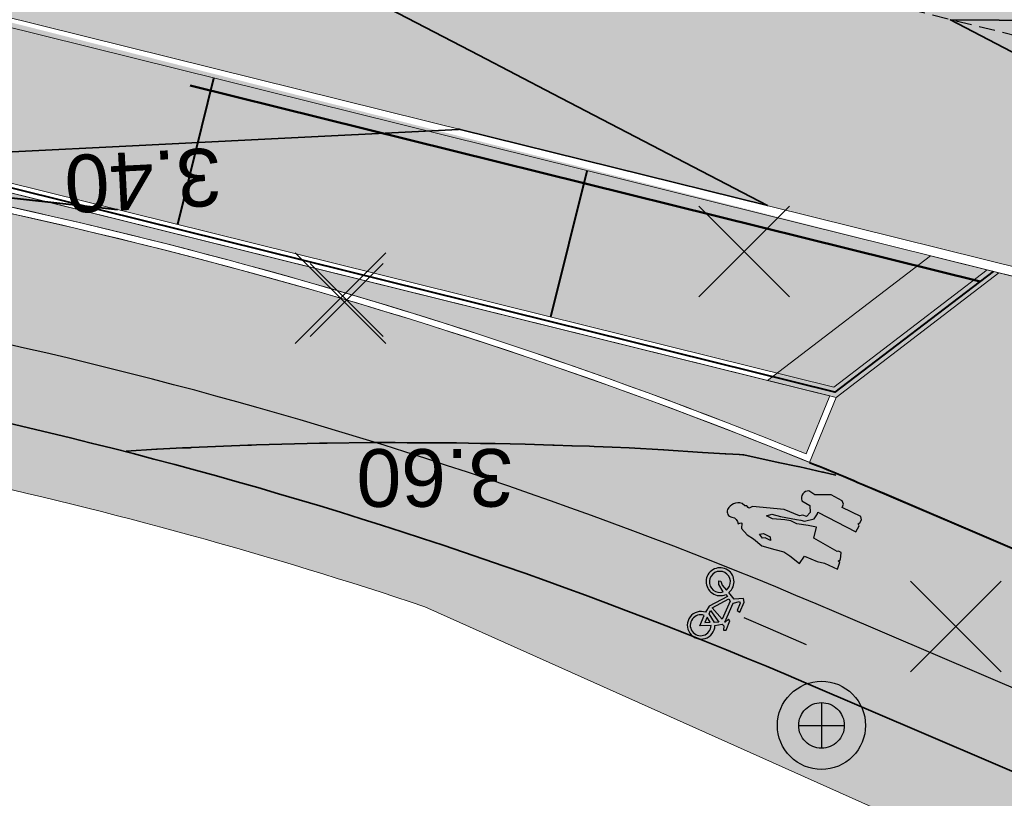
# Model space of a CAD drawing. Header units: metres. Extents: x 538891 to 1080079, y 6588829 to 13178720.
# Tile 75 of 256: x 539129 to 539145, y 6589489 to 6589501. Entities that reach past the tile are written whole.
import ezdxf

# ---------------------------------------------------------------- set-up
doc = ezdxf.new("R2010")
doc.units = ezdxf.units.M
doc.header["$LTSCALE"] = 0.4
doc.linetypes.add('#16_019061_PP_TL_liiklusskeem$0$DASHED2', pattern=[0.9375, 0.625, -0.3125])
doc.linetypes.add('#9_DASHED', pattern=[47.625, 31.75, -15.875])
doc.layers.add('KOLDE PST', color=7, linetype='Continuous')
doc.styles.add('Swis721 Lt BT', font='swissl.ttf')
doc.linetypes.add('#9_kivi_l0.8', pattern='A,0,[1,#9_kivi_l0.8.shx,S=1,R=0,X=0,Y=-0.3125],-132', length=132)

# ---------------------------------------------------------------- blocks, each defined once
blk = doc.blocks.new('#9_019061_PP_TL (2D)')
at = {"linetype": 'Continuous', "lineweight": 0, "true_color": 0xd6d6d6}
h = blk.add_hatch(color=254, dxfattribs=at)
h.paths.add_polyline_path([(538956.619, 6589596.418), (538956.399, 6589594.931), (538955.557, 6589591.017), (538954.133, 6589584.398), (538946.055, 6589550.904), (538946.132, 6589549.477), (538946.401, 6589548.074), (538946.857, 6589546.721), (538947.493, 6589545.441), (538948.296, 6589544.26), (538949.252, 6589543.199), (538950.343, 6589542.276), (538951.549, 6589541.511), (538969.575, 6589536.753), (538970.396, 6589536.527), (538971.211, 6589536.284), (538972.021, 6589536.023), (538972.826, 6589535.745), (538973.624, 6589535.451), (538974.416, 6589535.139), (538975.201, 6589534.81), (538975.979, 6589534.465), (538985.315, 6589530.203), (538985.898, 6589529.944), (538986.487, 6589529.698), (538987.081, 6589529.464), (538987.68, 6589529.243), (538988.283, 6589529.035), (538988.891, 6589528.839), (538989.502, 6589528.657), (538990.118, 6589528.487), (539013.921, 6589522.205), (539014.577, 6589522.037), (539015.238, 6589521.891), (539015.904, 6589521.768), (539016.573, 6589521.667), (539017.246, 6589521.589), (539017.92, 6589521.534), (539018.597, 6589521.501), (539019.273, 6589521.492), (539025.962, 6589521.511), (539026.834, 6589521.504), (539027.707, 6589521.478), (539028.578, 6589521.433), (539029.449, 6589521.369), (539030.318, 6589521.285), (539031.184, 6589521.183), (539032.049, 6589521.063), (539032.91, 6589520.923), (539044.818, 6589518.86), (539077.297, 6589513.225), (539077.296, 6589513.225), (539079.024, 6589512.918), (539080.749, 6589512.595), (539082.472, 6589512.256), (539084.191, 6589511.902), (539085.907, 6589511.533), (539087.62, 6589511.149), (539089.329, 6589510.749), (539091.034, 6589510.334), (539276.906, 6589464.221), (539339.994, 6589448.57), (539463.228, 6589417.997), (539592.906, 6589386.497), (539593.492, 6589386.288), (539594.022, 6589385.963), (539594.474, 6589385.536), (539594.828, 6589385.025), (539595.069, 6589384.452), (539595.187, 6589383.841), (539595.176, 6589383.219), (539595.038, 6589382.613), (539593.526, 6589378.182), (539596.74, 6589377.664), (539598.091, 6589381.525), (539598.409, 6589382.215), (539598.853, 6589382.833), (539599.405, 6589383.356), (539600.045, 6589383.765), (539600.751, 6589384.046), (539601.498, 6589384.189), (539602.258, 6589384.188), (539603.005, 6589384.044), (539622.839, 6589379.226), (539623.37, 6589379.093), (539623.9, 6589378.953), (539624.427, 6589378.805), (539624.953, 6589378.65), (539625.476, 6589378.489), (539625.997, 6589378.32), (539626.516, 6589378.144), (539627.032, 6589377.96), (539648.614, 6589370.134), (539669.021, 6589365.177), (539681.019, 6589364.914), (539681.156, 6589364.909), (539681.293, 6589364.901), (539681.429, 6589364.888), (539681.565, 6589364.872), (539681.701, 6589364.852), (539681.836, 6589364.829), (539681.97, 6589364.802), (539682.103, 6589364.771), (539700.86, 6589360.159), (539822.143, 6589329.985), (539839.249, 6589325.729), (539975.191, 6589291.908), (539998.095, 6589286.21), (540004.498, 6589284.617), (540014.909, 6589282.027), (540081.531, 6589265.452), (540091.239, 6589263.039), (540093.086, 6589262.702), (540094.957, 6589262.539), (540096.835, 6589262.552), (540098.704, 6589262.742), (540100.546, 6589263.105), (540102.346, 6589263.64), (540104.088, 6589264.342), (540105.757, 6589265.204), (540119.545, 6589273.167), (540135.021, 6589282.105), (540150.081, 6589290.803), (540150.8, 6589291.121), (540151.567, 6589291.295), (540152.353, 6589291.318), (540153.129, 6589291.189), (540153.866, 6589290.913), (540154.535, 6589290.499), (540155.112, 6589289.965), (540155.575, 6589289.329), (540156.315, 6589288.29), (540147.173, 6589305.886), (540145.5, 6589308.993), (540145.786, 6589308.19), (540145.939, 6589307.352), (540145.956, 6589306.5), (540145.835, 6589305.656), (540145.581, 6589304.843), (540145.199, 6589304.081), (540144.7, 6589303.39), (540144.097, 6589302.789), (540139.373, 6589298.966), (540138.753, 6589298.472), (540138.125, 6589297.988), (540137.49, 6589297.514), (540136.847, 6589297.051), (540136.197, 6589296.597), (540135.54, 6589296.154), (540134.875, 6589295.721), (540134.204, 6589295.299), (540108.475, 6589279.397), (540107.332, 6589278.725), (540106.161, 6589278.104), (540104.963, 6589277.536), (540103.741, 6589277.021), (540102.498, 6589276.561), (540101.236, 6589276.155), (540099.957, 6589275.807), (540098.663, 6589275.515), (540097.17, 6589275.246), (540095.667, 6589275.043), (540094.156, 6589274.907), (540092.641, 6589274.838), (540091.124, 6589274.835), (540089.608, 6589274.9), (540088.097, 6589275.031), (540086.593, 6589275.228), (540086.013, 6589275.334), (540071.045, 6589278.067), (540070.735, 6589278.133), (540045.334, 6589284.453), (540008.507, 6589293.615), (539981.797, 6589300.261), (539962.634, 6589305.028), (539854.991, 6589331.808), (539839.266, 6589335.721), (539795.802, 6589346.534), (539779.961, 6589350.475), (539747.852, 6589358.464), (539745.864, 6589358.958), (539683.743, 6589374.413), (539643.801, 6589384.116), (539626.573, 6589388.301), (539624.471, 6589388.811), (539620.584, 6589389.756), (539620.043, 6589389.891), (539619.504, 6589390.034), (539618.967, 6589390.184), (539618.432, 6589390.342), (539617.899, 6589390.508), (539617.369, 6589390.68), (539616.841, 6589390.861), (539616.316, 6589391.048), (539594.781, 6589398.905), (539574.375, 6589403.862), (539564.616, 6589406.232), (539550.32, 6589406.917), (539550.201, 6589406.924), (539550.082, 6589406.934), (539549.964, 6589406.946), (539549.846, 6589406.962), (539549.728, 6589406.98), (539549.611, 6589407.002), (539549.495, 6589407.026), (539549.379, 6589407.052), (539480.217, 6589423.853), (539479.286, 6589424.179), (539478.438, 6589424.681), (539477.705, 6589425.34), (539477.115, 6589426.131), (539476.692, 6589427.021), (539476.451, 6589427.978), (539476.404, 6589428.963), (539476.55, 6589429.938), (539476.921, 6589431.417), (539476.937, 6589431.486), (539476.954, 6589431.554), (539476.971, 6589431.622), (539476.989, 6589431.69), (539477.007, 6589431.758), (539477.025, 6589431.826), (539477.044, 6589431.894), (539477.062, 6589431.962), (539470.257, 6589433.641), (539470.218, 6589433.48), (539469.749, 6589431.55), (539469.425, 6589430.622), (539468.924, 6589429.776), (539468.268, 6589429.044), (539467.481, 6589428.454), (539466.594, 6589428.03), (539465.642, 6589427.787), (539464.66, 6589427.736), (539463.687, 6589427.878), (539425.886, 6589437.255), (539382.408, 6589445.676), (539380.499, 6589446.052), (539378.593, 6589446.44), (539376.689, 6589446.841), (539374.788, 6589447.254), (539372.89, 6589447.68), (539370.994, 6589448.117), (539369.102, 6589448.568), (539367.212, 6589449.03), (539341.679, 6589455.364), (539278.592, 6589471.015), (539243.813, 6589479.643), (539240.016, 6589480.586), (539092.72, 6589517.128), (539090.954, 6589517.558), (539089.184, 6589517.972), (539087.41, 6589518.37), (539085.633, 6589518.752), (539083.852, 6589519.119), (539082.069, 6589519.469), (539080.282, 6589519.804), (539078.492, 6589520.122), (539055.024, 6589524.192), (539045.026, 6589525.939), (539044.509, 6589526.046), (539043.994, 6589526.159), (539043.481, 6589526.279), (539042.969, 6589526.406), (539042.459, 6589526.54), (539041.95, 6589526.68), (539041.444, 6589526.827), (539040.939, 6589526.981), (539020.283, 6589533.423), (539020.124, 6589533.472), (539019.966, 6589533.52), (539019.806, 6589533.567), (539019.647, 6589533.614), (539019.487, 6589533.659), (539019.327, 6589533.704), (539019.167, 6589533.748), (539019.007, 6589533.79), (539001.446, 6589538.425), (539000.921, 6589538.556), (539000.392, 6589538.673), (538999.861, 6589538.775), (538999.327, 6589538.863), (538998.79, 6589538.937), (538998.252, 6589538.996), (538997.713, 6589539.04), (538997.172, 6589539.07), (538990.901, 6589539.331), (538989.82, 6589539.39), (538988.74, 6589539.479), (538987.664, 6589539.597), (538986.592, 6589539.744), (538985.523, 6589539.92), (538984.46, 6589540.125), (538983.403, 6589540.358), (538982.352, 6589540.621), (538976.477, 6589542.171), (538972.357, 6589543.376), (538966.367, 6589545.17), (538965.446, 6589545.541), (538964.553, 6589545.974), (538963.693, 6589546.469), (538962.869, 6589547.022), (538962.085, 6589547.631), (538961.346, 6589548.293), (538960.654, 6589549.004), (538960.014, 6589549.763), (538959.541, 6589550.426), (538959.111, 6589551.118), (538958.725, 6589551.837), (538958.386, 6589552.578), (538958.095, 6589553.339), (538957.853, 6589554.117), (538957.66, 6589554.909), (538957.518, 6589555.711), (538957.352, 6589556.833), (538957.228, 6589557.96), (538957.145, 6589559.091), (538957.105, 6589560.224), (538957.106, 6589561.358), (538957.15, 6589562.491), (538957.235, 6589563.621), (538957.363, 6589564.748), (538957.418, 6589565.229), (538957.476, 6589565.71), (538957.537, 6589566.19), (538957.6, 6589566.67), (538957.666, 6589567.15), (538957.735, 6589567.629), (538957.806, 6589568.108), (538957.881, 6589568.587), (538959.079, 6589575.298), (538962.064, 6589589.129), (538963.31, 6589594.998), (538960.215, 6589595.655)])
h.paths.add_polyline_path([(540045.416, 6589280.49), (540045.226, 6589280.442), (540045.049, 6589280.358), (540044.892, 6589280.241), (540044.76, 6589280.095), (540044.66, 6589279.927), (540044.594, 6589279.742), (540044.546, 6589279.548), (540044.517, 6589279.354), (540044.527, 6589279.159), (540044.575, 6589278.968), (540044.659, 6589278.791), (540044.776, 6589278.634), (540044.922, 6589278.503), (540045.09, 6589278.402), (540045.275, 6589278.336), (540051.097, 6589276.888), (540051.291, 6589276.859), (540051.487, 6589276.869), (540051.677, 6589276.917), (540051.854, 6589277.001), (540052.012, 6589277.118), (540052.143, 6589277.264), (540052.244, 6589277.432), (540052.309, 6589277.617), (540052.358, 6589277.811), (540052.386, 6589278.005), (540052.376, 6589278.201), (540052.328, 6589278.391), (540052.244, 6589278.568), (540052.127, 6589278.725), (540051.982, 6589278.857), (540051.813, 6589278.957), (540051.629, 6589279.023), (540045.806, 6589280.471), (540045.612, 6589280.5)])
h.paths.add_polyline_path([(540147.292, 6589298.631), (540147.101, 6589298.587), (540146.923, 6589298.506), (540141.727, 6589295.505), (540141.568, 6589295.391), (540141.434, 6589295.248), (540141.33, 6589295.081), (540141.261, 6589294.898), (540141.229, 6589294.704), (540141.236, 6589294.508), (540141.28, 6589294.317), (540141.361, 6589294.139), (540141.475, 6589293.98), (540141.618, 6589293.846), (540141.785, 6589293.742), (540141.968, 6589293.673), (540142.162, 6589293.641), (540142.358, 6589293.648), (540142.549, 6589293.692), (540142.727, 6589293.773), (540147.923, 6589296.774), (540148.082, 6589296.888), (540148.216, 6589297.031), (540148.32, 6589297.198), (540148.389, 6589297.381), (540148.421, 6589297.575), (540148.414, 6589297.77), (540148.37, 6589297.961), (540148.289, 6589298.14), (540148.174, 6589298.299), (540148.031, 6589298.433), (540147.865, 6589298.537), (540147.681, 6589298.606), (540147.488, 6589298.638)])
h.paths.add_polyline_path([(539856.185, 6589327.595), (539856.05, 6589327.565), (539855.923, 6589327.511), (539855.808, 6589327.435), (539855.709, 6589327.338), (539855.629, 6589327.225), (539855.571, 6589327.1), (539855.538, 6589326.966), (539855.529, 6589326.828), (539855.546, 6589326.691), (539855.588, 6589326.559), (539855.653, 6589326.437), (539855.74, 6589326.329), (539855.845, 6589326.239), (539855.965, 6589326.17), (539856.696, 6589325.841), (539857.433, 6589325.526), (539858.176, 6589325.226), (539858.925, 6589324.94), (539859.68, 6589324.668), (539860.439, 6589324.411), (539861.203, 6589324.168), (539861.972, 6589323.94), (539925.828, 6589308.054), (539926.022, 6589308.025), (539926.217, 6589308.035), (539926.407, 6589308.083), (539926.585, 6589308.167), (539926.742, 6589308.284), (539926.873, 6589308.43), (539926.974, 6589308.598), (539927.04, 6589308.783), (539927.088, 6589308.977), (539927.116, 6589309.171), (539927.106, 6589309.367), (539927.058, 6589309.557), (539926.974, 6589309.734), (539926.857, 6589309.891), (539926.712, 6589310.022), (539926.543, 6589310.123), (539926.359, 6589310.189), (539856.46, 6589327.579), (539856.323, 6589327.6)])
h.paths.add_polyline_path([(539798.462, 6589341.956), (539798.327, 6589341.926), (539798.2, 6589341.872), (539798.085, 6589341.795), (539797.986, 6589341.699), (539797.906, 6589341.586), (539797.849, 6589341.461), (539797.815, 6589341.327), (539797.806, 6589341.189), (539797.823, 6589341.051), (539797.865, 6589340.92), (539797.931, 6589340.798), (539798.017, 6589340.69), (539798.122, 6589340.6), (539798.242, 6589340.531), (539798.973, 6589340.202), (539799.71, 6589339.887), (539800.454, 6589339.587), (539801.203, 6589339.3), (539801.957, 6589339.029), (539802.716, 6589338.771), (539803.481, 6589338.529), (539804.249, 6589338.301), (539819.106, 6589334.605), (539819.32, 6589334.574), (539819.535, 6589334.585), (539819.744, 6589334.637), (539819.939, 6589334.73), (539820.112, 6589334.859), (539820.257, 6589335.019), (539820.367, 6589335.204), (539820.439, 6589335.407), (539820.471, 6589335.62), (539820.46, 6589335.836), (539820.407, 6589336.045), (539820.315, 6589336.239), (539820.186, 6589336.412), (539820.026, 6589336.557), (539819.841, 6589336.668), (539819.638, 6589336.74), (539798.737, 6589341.94), (539798.601, 6589341.961)])
h.paths.add_polyline_path([(539755.286, 6589352.671), (539755.096, 6589352.623), (539754.919, 6589352.539), (539754.762, 6589352.422), (539754.63, 6589352.277), (539754.53, 6589352.109), (539754.464, 6589351.924), (539754.416, 6589351.73), (539754.387, 6589351.536), (539754.397, 6589351.34), (539754.445, 6589351.15), (539754.529, 6589350.973), (539754.646, 6589350.816), (539754.792, 6589350.684), (539754.96, 6589350.584), (539755.145, 6589350.518), (539760.967, 6589349.069), (539761.161, 6589349.041), (539761.357, 6589349.051), (539761.547, 6589349.099), (539761.724, 6589349.183), (539761.881, 6589349.3), (539762.013, 6589349.445), (539762.113, 6589349.614), (539762.179, 6589349.798), (539762.227, 6589349.992), (539762.256, 6589350.186), (539762.246, 6589350.382), (539762.198, 6589350.572), (539762.114, 6589350.749), (539761.997, 6589350.907), (539761.851, 6589351.038), (539761.683, 6589351.138), (539761.498, 6589351.204), (539755.676, 6589352.653), (539755.482, 6589352.681)])
h.paths.add_polyline_path([(539642.542, 6589380.476), (539642.333, 6589380.422), (539642.139, 6589380.329), (539641.967, 6589380.199), (539641.823, 6589380.038), (539641.714, 6589379.853), (539641.642, 6589379.649), (539641.612, 6589379.436), (539641.624, 6589379.22), (539641.678, 6589379.011), (539641.772, 6589378.817), (539641.902, 6589378.645), (539642.062, 6589378.501), (539642.248, 6589378.392), (539642.452, 6589378.321), (539681.41, 6589368.857), (539681.548, 6589368.837), (539681.688, 6589368.843), (539681.825, 6589368.874), (539681.953, 6589368.931), (539682.068, 6589369.01), (539682.166, 6589369.11), (539682.245, 6589369.226), (539682.3, 6589369.354), (539682.331, 6589369.491), (539682.336, 6589369.631), (539682.314, 6589369.769), (539682.268, 6589369.901), (539682.197, 6589370.022), (539682.106, 6589370.128), (539681.996, 6589370.215), (539681.872, 6589370.28), (539680.245, 6589370.933), (539679.455, 6589371.235), (539678.659, 6589371.524), (539677.858, 6589371.799), (539677.053, 6589372.061), (539676.244, 6589372.31), (539675.43, 6589372.544), (539674.613, 6589372.765), (539673.792, 6589372.971), (539642.971, 6589380.458), (539642.757, 6589380.488)])
h.paths.add_polyline_path([(539565.669, 6589399.152), (539565.501, 6589399.089), (539565.354, 6589398.987), (539565.236, 6589398.853), (539565.155, 6589398.694), (539565.114, 6589398.52), (539565.116, 6589398.341), (539565.128, 6589398.247), (539565.153, 6589398.156), (539565.189, 6589398.068), (539565.237, 6589397.986), (539565.296, 6589397.912), (539565.364, 6589397.846), (539565.44, 6589397.79), (539565.524, 6589397.744), (539566.236, 6589397.414), (539566.957, 6589397.101), (539567.684, 6589396.804), (539568.418, 6589396.524), (539569.158, 6589396.261), (539569.905, 6589396.016), (539570.656, 6589395.788), (539571.413, 6589395.577), (539624.038, 6589382.793), (539624.232, 6589382.766), (539624.428, 6589382.777), (539624.618, 6589382.826), (539624.794, 6589382.911), (539624.951, 6589383.029), (539625.081, 6589383.175), (539625.181, 6589383.344), (539625.246, 6589383.529), (539625.293, 6589383.724), (539625.32, 6589383.918), (539625.309, 6589384.113), (539625.26, 6589384.303), (539625.175, 6589384.48), (539625.057, 6589384.636), (539624.911, 6589384.767), (539624.742, 6589384.867), (539624.557, 6589384.931), (539566.023, 6589399.15), (539565.846, 6589399.173)])
h.paths.add_polyline_path([(539480.808, 6589419.797), (539480.673, 6589419.766), (539480.545, 6589419.711), (539480.43, 6589419.633), (539480.332, 6589419.535), (539480.253, 6589419.42), (539480.197, 6589419.293), (539480.165, 6589419.158), (539480.158, 6589419.019), (539480.177, 6589418.881), (539480.222, 6589418.75), (539480.29, 6589418.628), (539480.379, 6589418.522), (539480.486, 6589418.433), (539480.608, 6589418.366), (539481.431, 6589418.017), (539482.26, 6589417.682), (539483.095, 6589417.363), (539483.935, 6589417.059), (539484.781, 6589416.77), (539485.633, 6589416.497), (539486.489, 6589416.239), (539487.349, 6589415.997), (539515.455, 6589409.17), (539515.669, 6589409.14), (539515.884, 6589409.152), (539516.093, 6589409.206), (539516.287, 6589409.299), (539516.46, 6589409.429), (539516.603, 6589409.59), (539516.713, 6589409.775), (539516.784, 6589409.979), (539516.814, 6589410.192), (539516.802, 6589410.408), (539516.748, 6589410.617), (539516.654, 6589410.811), (539516.525, 6589410.983), (539516.364, 6589411.127), (539516.178, 6589411.236), (539515.975, 6589411.307), (539481.084, 6589419.783), (539480.947, 6589419.803)])
h.paths.add_polyline_path([(539411.518, 6589436.162), (539411.379, 6589436.121), (539411.251, 6589436.053), (539411.138, 6589435.963), (539411.045, 6589435.852), (539410.975, 6589435.726), (539410.93, 6589435.588), (539410.913, 6589435.444), (539410.924, 6589435.3), (539410.961, 6589435.161), (539411.026, 6589435.031), (539411.113, 6589434.916), (539411.221, 6589434.82), (539411.346, 6589434.747), (539411.482, 6589434.698), (539424.542, 6589431.459), (539429.395, 6589430.255), (539429.589, 6589430.226), (539429.785, 6589430.236), (539429.975, 6589430.284), (539430.152, 6589430.369), (539430.309, 6589430.486), (539430.44, 6589430.631), (539430.541, 6589430.8), (539430.606, 6589430.984), (539430.654, 6589431.178), (539430.682, 6589431.373), (539430.672, 6589431.568), (539430.624, 6589431.759), (539430.54, 6589431.936), (539430.423, 6589432.093), (539430.278, 6589432.225), (539430.11, 6589432.326), (539429.925, 6589432.392), (539425.084, 6589433.591), (539411.805, 6589436.163), (539411.661, 6589436.176)])
at = {"linetype": 'Continuous', "lineweight": 0, "true_color": 0xffdf7f}
h = blk.add_hatch(color=41, dxfattribs=at)
edge = h.paths.add_edge_path()
edge.add_arc((539039.415, 6589463.244), 48.3, 66.5731, 76.1419, ccw=False)
edge.add_line((539058.618, 6589507.563), (539066.035, 6589504.349))
edge.add_arc((539086.589, 6589551.788), 51.7, 246.5731, 263.6668)
edge.add_line((539080.886, 6589500.403), (539120.723, 6589495.982))
edge.add_arc((539112.637, 6589423.129), 73.3, 66.82796, 83.66684, ccw=False)
edge.add_line((539141.481, 6589490.516), (539168.781, 6589478.831))
edge.add_arc((539204.865, 6589563.133), 91.7, 246.82796, 267.8302)
edge.add_line((539201.393, 6589471.499), (539210.416, 6589471.157))
edge.add_arc((539208.587, 6589422.891), 48.3, 71.3095, 87.8302, ccw=False)
edge.add_line((539224.065, 6589468.644), (539232.022, 6589465.953))
edge.add_arc((539222.408, 6589437.535), 30, 32.6235, 71.3095, ccw=False)
edge.add_line((539247.675, 6589453.708), (539249.016, 6589451.613))
edge.add_line((539249.016, 6589451.613), (539252.513, 6589453.823))
edge.add_line((539252.513, 6589453.823), (539252.222, 6589454.283))
edge.add_arc((539255.603, 6589456.42), 4, 78.3407, 212.2931, ccw=False)
edge.add_line((539256.412, 6589460.337), (539306.731, 6589449.954))
edge.add_arc((539266.313, 6589254.081), 200, 69.3819, 78.34077, ccw=False)
edge.add_arc((539390.16, 6589583.254), 151.7, 249.3819, 260.12627)
edge.add_line((539364.147, 6589433.801), (539400.306, 6589427.507))
edge.add_arc((539374.876, 6589281.404), 148.3, 76.5459, 80.12627, ccw=False)
edge.add_line((539409.38, 6589425.634), (539415.676, 6589424.127))
edge.add_line((539415.676, 6589424.127), (539461.916, 6589412.656))
edge.add_line((539461.916, 6589412.656), (539501.021, 6589403.157))
edge.add_arc((539453.811, 6589208.809), 200, 68.6685, 76.34654, ccw=False)
edge.add_line((539526.564, 6589395.107), (539542.97, 6589388.7))
edge.add_arc((539635.075, 6589624.554), 253.2, 248.6685, 261.88806)
edge.add_arc((539543.285, 6588980.562), 397.3, 71.92423, 81.88806, ccw=False)
edge.add_arc((539703.185, 6589464.418), 112.304, 250.965, 252.46069)
edge.add_arc((539871.374, 6589937.522), 614.357, 250.800774, 252.296459)
edge.add_line((539684.553, 6589352.259), (539685.573, 6589355.293))
edge.add_arc((539758.706, 6589594.357), 250, 250.66068, 252.99044, ccw=False)
edge.add_arc((539543.285, 6588980.562), 400.5, 70.66068, 78.54998)
edge.add_arc((539623.186, 6589375.052), 2, 166.3465, 258.55, ccw=False)
edge.add_line((539621.243, 6589375.524), (539622.146, 6589379.24))
edge.add_line((539622.146, 6589379.24), (539618.259, 6589380.184))
edge.add_line((539618.259, 6589380.184), (539617.265, 6589376.092))
edge.add_arc((539615.321, 6589376.564), 2, 259.6901, 346.3466, ccw=False)
edge.add_arc((539543.285, 6588980.562), 400.5, 79.69013, 81.88806)
edge.add_arc((539635.075, 6589624.554), 250, 248.6685, 261.88806, ccw=False)
edge.add_line((539544.135, 6589391.681), (539527.728, 6589398.088))
edge.add_arc((539453.811, 6589208.809), 203.2, 68.6685, 76.34654)
edge.add_line((539501.777, 6589406.266), (539462.679, 6589415.764))
edge.add_line((539462.679, 6589415.764), (539428.909, 6589424.142))
edge.add_arc((539429.39, 6589426.083), 2, 166.067, 256.067, ccw=False)
edge.add_line((539427.449, 6589426.565), (539427.485, 6589426.71))
edge.add_line((539427.485, 6589426.71), (539423.603, 6589427.673))
edge.add_line((539423.603, 6589427.673), (539423.577, 6589427.567))
edge.add_arc((539421.635, 6589428.049), 2, 256.5459, 346.067, ccw=False)
edge.add_line((539421.17, 6589426.104), (539410.125, 6589428.746))
edge.add_arc((539374.876, 6589281.404), 151.5, 76.5459, 80.12627)
edge.add_line((539400.854, 6589430.66), (539364.696, 6589436.953))
edge.add_arc((539390.16, 6589583.254), 148.5, 248.69692, 260.12627, ccw=False)
edge.add_line((539336.21, 6589444.9), (539332.565, 6589446.322))
edge.add_arc((539259.573, 6589259.245), 200.812, 68.68564, 74.77494)
edge.add_arc((539312.832, 6589454.939), 2, 166.067, 254.8231, ccw=False)
edge.add_line((539310.891, 6589455.421), (539310.941, 6589455.623))
edge.add_line((539310.941, 6589455.623), (539305.987, 6589456.852))
edge.add_line((539305.987, 6589456.852), (539305.943, 6589456.673))
edge.add_arc((539304.002, 6589457.154), 2, 258.3408, 346.067, ccw=False)
edge.add_line((539303.597, 6589455.196), (539232.714, 6589469.822))
edge.add_arc((539252.923, 6589567.759), 100, 252.98361, 258.34077, ccw=False)
edge.add_arc((539208.587, 6589422.892), 51.5, 72.9836, 78.6599)
edge.add_arc((539219.107, 6589475.347), 2, 165.7555, 258.6599, ccw=False)
edge.add_line((539217.168, 6589475.839), (539217.896, 6589478.706))
edge.add_line((539217.896, 6589478.706), (539213.043, 6589479.91))
edge.add_line((539213.043, 6589479.91), (539212.02, 6589475.881))
edge.add_arc((539210.082, 6589476.373), 2, 267.8302, 345.7555, ccw=False)
edge.add_line((539210.006, 6589474.375), (539201.514, 6589474.696))
edge.add_arc((539204.865, 6589563.133), 88.5, 246.82796, 267.8302, ccw=False)
edge.add_line((539170.04, 6589481.772), (539142.74, 6589493.458))
edge.add_arc((539112.637, 6589423.129), 76.5, 66.82796, 83.66684)
edge.add_line((539121.076, 6589499.162), (539081.239, 6589503.584))
edge.add_arc((539086.589, 6589551.788), 48.5, 246.5731, 263.6668, ccw=False)
edge.add_line((539067.307, 6589507.286), (539059.891, 6589510.499))
edge.add_arc((539039.415, 6589463.245), 51.5, 66.5731, 76.1419)
edge.add_line((539051.751, 6589513.245), (539050.984, 6589510.138))
at = {"linetype": 'Continuous', "lineweight": 0, "true_color": 0xadadad}
h = blk.add_hatch(color=253, dxfattribs=at)
edge = h.paths.add_edge_path()
edge.add_line((539141.48, 6589494.092), (539141.849, 6589494.997))
edge.add_line((539141.849, 6589494.997), (539114.716, 6589501.728))
edge.add_line((539114.716, 6589501.728), (539114.523, 6589499.99))
edge.add_line((539114.523, 6589499.99), (539121.087, 6589499.262))
edge.add_arc((539112.637, 6589423.129), 76.6, 67.88099, 83.66684, ccw=False)
at = {"color": 5, "linetype": '#9_DASHED', "lineweight": 50, "true_color": 0x0000ff}
blk.add_line((539144.194, 6589496.785), (539107.669, 6589505.846), dxfattribs=at)
at = {"color": 5, "linetype": 'Continuous', "lineweight": 40, "true_color": 0x0000ff}
blk.add_line((539126.116, 6589498.411), (539130.733, 6589497.906), dxfattribs=at)
at = {"color": 1, "linetype": 'Continuous', "lineweight": 9, "true_color": 0xff0000, "flags": 128}
for points in [[(539592.906, 6589386.497), (539463.228, 6589417.997), (539427.521, 6589426.856), (539423.639, 6589427.819), (539373.257, 6589440.318), (539339.994, 6589448.57), (539310.876, 6589455.794), (539306.023, 6589456.998), (539276.906, 6589464.221), (539217.933, 6589478.852), (539213.08, 6589480.056), (539091.034, 6589510.334, 0.017867), (539077.296, 6589513.225), (539049.744, 6589518.003), (539044.818, 6589518.858), (539032.91, 6589520.923, 0.043668), (539025.962, 6589521.511), (539019.273, 6589521.492, -0.065316), (539014.113, 6589522.154), (538990.118, 6589528.487, -0.042579), (538985.315, 6589530.203), (538975.979, 6589534.465, 0.042579), (538969.575, 6589536.753), (538947.226, 6589542.652)], [(539592.871, 6589386.351), (539463.192, 6589417.852), (539427.485, 6589426.71), (539423.603, 6589427.673), (539373.221, 6589440.172), (539339.958, 6589448.425), (539310.84, 6589455.648), (539305.987, 6589456.852), (539276.87, 6589464.076), (539217.897, 6589478.706), (539213.044, 6589479.91), (539090.998, 6589510.188, 0.017867), (539077.27, 6589513.077), (539049.719, 6589517.856), (539044.792, 6589518.71), (539032.885, 6589520.775, 0.043668), (539025.962, 6589521.361), (539019.274, 6589521.342, -0.065316), (539014.074, 6589522.009), (538990.079, 6589528.342, -0.042579), (538985.252, 6589530.067), (538975.917, 6589534.329, 0.042579), (538969.537, 6589536.608), (538947.188, 6589542.507)]]:
    blk.add_lwpolyline(points, format="xyb", dxfattribs=at)
at = {"color": 41, "linetype": 'Continuous', "lineweight": 9, "true_color": 0xffdf7f, "flags": 128}
blk.add_lwpolyline([(539170.04, 6589481.772), (539142.74, 6589493.458, 0.073606), (539121.076, 6589499.162), (539081.239, 6589503.584, -0.074724), (539067.307, 6589507.286), (539059.891, 6589510.499, 0.041776), (539051.751, 6589513.245), (539050.984, 6589510.138, -0.041776), (539058.618, 6589507.563), (539066.035, 6589504.349, 0.074724), (539080.886, 6589500.403), (539120.723, 6589495.982, -0.073606), (539141.481, 6589490.516), (539168.781, 6589478.831, 0.091897)], format="xyb", dxfattribs=at)
at = {"color": 5, "linetype": 'Continuous', "lineweight": 35, "true_color": 0x0000ff, "flags": 128}
blk.add_lwpolyline([(539247.675, 6589453.708, 0.170422), (539232.022, 6589465.953), (539224.065, 6589468.644, 0.012859), (539221.692, 6589469.38), (539221.014, 6589466.973), (539216.628, 6589467.98), (539217.067, 6589470.441, 0.034668), (539210.416, 6589471.157), (539201.393, 6589471.499, -0.091897), (539168.781, 6589478.831), (539155.201, 6589484.643), (539154.218, 6589482.345), (539150.081, 6589484.116), (539151.064, 6589486.414), (539141.481, 6589490.516, 0.073606), (539120.723, 6589495.982), (539097.106, 6589498.603), (539096.83, 6589496.118), (539092.357, 6589496.615), (539092.633, 6589499.1), (539080.886, 6589500.403, -0.074724), (539066.035, 6589504.349), (539058.618, 6589507.563, 0.041776), (539050.984, 6589510.138)], format="xyb", dxfattribs=at)
at = {"color": 6, "linetype": 'Continuous', "lineweight": 9, "true_color": 0xff00ff, "flags": 128}
for points in [[(539144.49, 6589496.917), (539141.947, 6589494.973), (539108.808, 6589503.194), (539107.468, 6589506.102)], [(539144.304, 6589496.964), (539141.913, 6589495.136), (539108.914, 6589503.322), (539107.655, 6589506.056)]]:
    blk.add_lwpolyline(points, dxfattribs=at)
at = {"color": 6, "linetype": '#9_kivi_l0.8', "lineweight": 40, "true_color": 0xff00ff, "flags": 128}
blk.add_lwpolyline([(539144.397, 6589496.941), (539141.93, 6589495.054), (539108.861, 6589503.258), (539107.562, 6589506.079)], dxfattribs=at)
at = {"color": 5, "linetype": 'Continuous', "lineweight": 35, "true_color": 0x0000ff, "flags": 128}
for points in [[(539142.48, 6589504.762), (539139.526, 6589504.781), (539137.482, 6589504.793), (539134.961, 6589504.809), (539132.338, 6589504.825), (539127.656, 6589504.855), (539130.743, 6589503.247), (539131.809, 6589502.692), (539133.996, 6589501.553), (539136.371, 6589500.316), (539137.527, 6589499.714), (539140.879, 6589497.968), (539136.083, 6589499.157), (539136.056, 6589499.164), (539136.054, 6589499.154), (539136.054, 6589499.154), (539132.824, 6589498.993), (539130.867, 6589498.895), (539127.519, 6589498.727)], [(539146.453, 6589499.449), (539143.732, 6589500.866), (539146.017, 6589500.852)], [(539141.943, 6589493.762), (539141.748, 6589493.808), (539141.738, 6589493.81), (539141.738, 6589493.81), (539141.38, 6589493.89), (539141.354, 6589493.895), (539141.353, 6589493.895), (539141.353, 6589493.895), (539141.046, 6589493.959), (539141.046, 6589493.959), (539140.508, 6589494.078), (539140.495, 6589494.079), (539140.495, 6589494.079), (539140.44, 6589494.082), (539140.44, 6589494.082), (539140.339, 6589494.09), (539140.227, 6589494.096), (539140.227, 6589494.096), (539140.219, 6589494.096), (539140.219, 6589494.096), (539139.862, 6589494.115), (539139.861, 6589494.116), (539139.255, 6589494.159), (539139.255, 6589494.159), (539138.72, 6589494.19), (539138.454, 6589494.2), (539138.453, 6589494.2), (539138.174, 6589494.211), (539138.1, 6589494.213), (539137.825, 6589494.22), (539137.825, 6589494.22), (539137.551, 6589494.227), (539137.551, 6589494.227), (539137.529, 6589494.228), (539137.528, 6589494.228), (539137.097, 6589494.247), (539136.629, 6589494.253), (539136.628, 6589494.253), (539136.401, 6589494.255), (539136.399, 6589494.255), (539136.024, 6589494.267), (539135.653, 6589494.266), (539135.436, 6589494.266), (539135.435, 6589494.266), (539135.254, 6589494.266), (539135.253, 6589494.266), (539135.065, 6589494.269), (539135.064, 6589494.269), (539134.954, 6589494.271), (539134.952, 6589494.271), (539134.69, 6589494.272), (539134.007, 6589494.261), (539134.006, 6589494.261), (539133.889, 6589494.259), (539133.888, 6589494.259), (539133.692, 6589494.257), (539132.905, 6589494.233), (539132.903, 6589494.233), (539132.828, 6589494.231), (539132.766, 6589494.228), (539131.883, 6589494.191), (539131.883, 6589494.191), (539131.868, 6589494.19), (539131.868, 6589494.19), (539131.841, 6589494.189), (539131.839, 6589494.189), (539131.773, 6589494.188), (539131.772, 6589494.188), (539131.747, 6589494.187), (539131.351, 6589494.166), (539131.351, 6589494.166), (539131.343, 6589494.165), (539130.872, 6589494.138)]]:
    blk.add_lwpolyline(points, dxfattribs=at)
at = {"color": 251, "linetype": 'Continuous', "lineweight": 9, "true_color": 0x5b5b5b, "flags": 128}
blk.add_lwpolyline([(539141.48, 6589494.092), (539141.849, 6589494.997), (539114.716, 6589501.728), (539114.523, 6589499.99), (539121.087, 6589499.262, -0.068988), (539141.48, 6589494.092)], format="xyb", close=True, dxfattribs=at)
at = {"color": 144, "linetype": 'Continuous', "lineweight": 9, "true_color": 0x007299, "flags": 128}
for points in [[(539141.849, 6589494.997), (539141.48, 6589494.092, 0.068988), (539121.087, 6589499.262), (539114.423, 6589500.001)], [(539140.48, 6589494.49, 0.065459), (539121.087, 6589499.262), (539114.523, 6589499.99)], [(539141.947, 6589494.973), (539141.535, 6589493.961, 0.069316), (539121.076, 6589499.162), (539114.412, 6589499.902)]]:
    blk.add_lwpolyline(points, format="xyb", dxfattribs=at)
at = {"color": 5, "linetype": 'Continuous', "lineweight": 40, "true_color": 0x0000ff, "flags": 128}
blk.add_lwpolyline([(539141.535, 6589493.961, -0.004268), (539142.74, 6589493.458), (539142.74, 6589493.458), (539170.04, 6589481.772, 0.091897), (539201.514, 6589474.696), (539210.006, 6589474.375, 0.353752), (539212.02, 6589475.881), (539213.043, 6589479.91)], format="xyb", dxfattribs=at)
at = {"color": 253, "linetype": 'Continuous', "lineweight": 9, "true_color": 0xadadad}
for points in [[(539107.655, 6589506.056), (539108.914, 6589503.322), (539143.236, 6589497.229), (539140.845, 6589495.4)], [(539116.212, 6589504.087), (539117.551, 6589501.179), (539144.304, 6589496.964), (539141.913, 6589495.136)]]:
    blk.add_solid(points, dxfattribs=at)
at = {"color": 5, "true_color": 0x0000ff, "char_height": 0.9, "attachment_point": 8, "line_spacing_factor": 1.004016, "style": 'Swis721 Lt BT'}
for s, insert, rotation in [('3.40', (539131.108, 6589498.822), 182.8644), ('3.60', (539135.687, 6589494.181), 180.073)]:
    blk.add_mtext(s, dxfattribs=dict(at, insert=insert, rotation=rotation))
blk = doc.blocks.new('KOLDE PST TL')
at = {"color": 7}
blk.add_blockref('#9_019061_PP_TL (2D)', (0, 0), dxfattribs=at)
blk = doc.blocks.new('#13_Kolde pst HP -xref$0$likvideeritav')
at = {"color": 1, "linetype": 'Continuous', "lineweight": 25, "true_color": 0xff0000}
for p, q in [((0.707, -0.707), (-0.707, 0.707)), ((0.707, 0.707), (-0.707, -0.707))]:
    blk.add_line(p, q, dxfattribs=at)
blk = doc.blocks.new('#13_KOLDE TAIM (2D)')
at = {"linetype": 'Continuous', "lineweight": 0, "true_color": 0xc4f877}
h = blk.add_hatch(color=71, dxfattribs=at)
edge = h.paths.add_edge_path()
edge.add_line((539150.081, 6589484.116), (539151.064, 6589486.414))
edge.add_line((539151.064, 6589486.414), (539141.481, 6589490.516))
edge.add_arc((539112.637, 6589423.129), 73.3, 66.82796, 83.66684)
edge.add_line((539120.723, 6589495.982), (539097.106, 6589498.603))
edge.add_line((539097.106, 6589498.603), (539096.831, 6589496.125))
edge.add_line((539096.831, 6589496.125), (539096.729, 6589495.123))
edge.add_line((539096.729, 6589495.123), (539097.714, 6589495.014))
edge.add_line((539097.714, 6589495.014), (539097.989, 6589497.499))
edge.add_line((539097.989, 6589497.499), (539120.613, 6589494.988))
edge.add_arc((539112.638, 6589423.129), 72.3, 71.5401, 83.66684, ccw=False)
edge.add_line((539135.531, 6589491.709), (539147.773, 6589486.222))
edge.add_line((539147.773, 6589486.222), (539149.518, 6589485.342))
edge.add_line((539149.518, 6589485.342), (539148.768, 6589483.59))
edge.add_line((539148.768, 6589483.59), (539149.702, 6589483.19))
edge.add_line((539149.702, 6589483.19), (539150.081, 6589484.116))
blk.add_hatch(color=71, dxfattribs=at).paths.add_polyline_path([(539141.947, 6589494.973), (539140.879, 6589495.238), (539143.422, 6589497.182), (539148.104, 6589496.021), (539149.443, 6589493.113), (539200.865, 6589480.356), (539203.408, 6589482.301), (539213.043, 6589479.91), (539212.303, 6589476.995), (539212.02, 6589475.881), (539211.586, 6589475.056), (539210.763, 6589474.493), (539209.828, 6589474.381), (539199.156, 6589474.817), (539195.284, 6589475.153), (539191.695, 6589475.618), (539184.54, 6589476.999), (539182.649, 6589477.489), (539183.745, 6589481.315), (539179.415, 6589482.54), (539178.245, 6589478.723), (539173.663, 6589480.316), (539165.372, 6589483.771), (539151.662, 6589489.639), (539141.535, 6589493.961)])
at = {"color": 71, "linetype": 'Continuous', "lineweight": 5, "true_color": 0xc4f877, "flags": 128}
blk.add_lwpolyline([(539150.081, 6589484.116), (539151.064, 6589486.414), (539141.481, 6589490.516, 0.073606), (539120.723, 6589495.982), (539097.106, 6589498.603), (539096.831, 6589496.125), (539096.729, 6589495.123), (539097.714, 6589495.014), (539097.989, 6589497.499), (539120.613, 6589494.988, -0.052962), (539135.531, 6589491.709), (539147.773, 6589486.222), (539149.518, 6589485.342), (539148.768, 6589483.59), (539149.702, 6589483.19)], format="xyb", close=True, dxfattribs=at)
blk.add_lwpolyline([(539151.662, 6589489.639), (539141.535, 6589493.961), (539141.947, 6589494.973), (539140.879, 6589495.238), (539143.422, 6589497.182), (539148.104, 6589496.021)], dxfattribs=at)
at = {"color": 1, "true_color": 0xff0000}
for p in [(539140.513, 6589497.25), (539134.215, 6589496.525), (539143.816, 6589491.399)]:
    blk.add_blockref('#13_Kolde pst HP -xref$0$likvideeritav', p, dxfattribs=at)
blk = doc.blocks.new('Kolde pst Taim')
at = {"color": 13, "true_color": 0xff4646}
blk.add_blockref('#13_KOLDE TAIM (2D)', (0, 0), dxfattribs=at)
blk = doc.blocks.new('#15_019061_PP_ELV-4-01_v01_Puhas$0$A$C2D7D09D12')
at = {"color": 1, "linetype": 'Continuous', "lineweight": 25, "true_color": 0xff0000}
for p, q in [((0.035, 0.035), (1.171, 1.171)), ((0.035, 1.171), (1.171, 0.035))]:
    blk.add_line(p, q, dxfattribs=at)
blk = doc.blocks.new('#15_Kolde pst ELV-3 (2D)')
at = {"color": 1, "linetype": 'Continuous', "lineweight": 25, "true_color": 0xff0000}
for p, q in [((539141.72, 6589490.212), (539141.72, 6589489.5)), ((539141.364, 6589489.856), (539142.076, 6589489.856))]:
    blk.add_line(p, q, dxfattribs=at)
at = {"color": 1, "linetype": 'Continuous', "lineweight": 25, "true_color": 0xff0000, "flags": 128}
for points in [[(539142.408, 6589489.856), (539142.404, 6589489.789), (539142.394, 6589489.722), (539142.378, 6589489.657), (539142.355, 6589489.593), (539142.326, 6589489.532), (539142.292, 6589489.474), (539142.252, 6589489.42), (539142.206, 6589489.37), (539142.156, 6589489.325), (539142.102, 6589489.284), (539142.044, 6589489.25), (539141.983, 6589489.221), (539141.92, 6589489.198), (539141.854, 6589489.182), (539141.787, 6589489.172), (539141.72, 6589489.168), (539141.652, 6589489.172), (539141.586, 6589489.182), (539141.52, 6589489.198), (539141.457, 6589489.221), (539141.396, 6589489.25), (539141.338, 6589489.284), (539141.284, 6589489.325), (539141.234, 6589489.37), (539141.188, 6589489.42), (539141.148, 6589489.474), (539141.113, 6589489.532), (539141.085, 6589489.593), (539141.062, 6589489.657), (539141.045, 6589489.722), (539141.035, 6589489.789), (539141.032, 6589489.856), (539141.035, 6589489.924), (539141.045, 6589489.99), (539141.062, 6589490.056), (539141.085, 6589490.119), (539141.113, 6589490.18), (539141.148, 6589490.238), (539141.188, 6589490.292), (539141.234, 6589490.342), (539141.284, 6589490.388), (539141.338, 6589490.428), (539141.396, 6589490.463), (539141.457, 6589490.492), (539141.52, 6589490.514), (539141.586, 6589490.531), (539141.652, 6589490.541), (539141.72, 6589490.544), (539141.787, 6589490.541), (539141.854, 6589490.531), (539141.92, 6589490.514), (539141.983, 6589490.492), (539142.044, 6589490.463), (539142.102, 6589490.428), (539142.156, 6589490.388), (539142.206, 6589490.342), (539142.252, 6589490.292), (539142.292, 6589490.238), (539142.326, 6589490.18), (539142.355, 6589490.119), (539142.378, 6589490.056), (539142.394, 6589489.99), (539142.404, 6589489.924)], [(539142.408, 6589489.856), (539142.404, 6589489.789), (539142.394, 6589489.722), (539142.378, 6589489.657), (539142.355, 6589489.593), (539142.326, 6589489.532), (539142.292, 6589489.474), (539142.252, 6589489.42), (539142.206, 6589489.37), (539142.156, 6589489.325), (539142.102, 6589489.284), (539142.044, 6589489.25), (539141.983, 6589489.221), (539141.92, 6589489.198), (539141.854, 6589489.182), (539141.787, 6589489.172), (539141.72, 6589489.168), (539141.652, 6589489.172), (539141.586, 6589489.182), (539141.52, 6589489.198), (539141.457, 6589489.221), (539141.396, 6589489.25), (539141.338, 6589489.284), (539141.284, 6589489.325), (539141.234, 6589489.37), (539141.188, 6589489.42), (539141.148, 6589489.474), (539141.113, 6589489.532), (539141.085, 6589489.593), (539141.062, 6589489.657), (539141.045, 6589489.722), (539141.035, 6589489.789), (539141.032, 6589489.856), (539141.035, 6589489.924), (539141.045, 6589489.99), (539141.062, 6589490.056), (539141.085, 6589490.119), (539141.113, 6589490.18), (539141.148, 6589490.238), (539141.188, 6589490.292), (539141.234, 6589490.342), (539141.284, 6589490.388), (539141.338, 6589490.428), (539141.396, 6589490.463), (539141.457, 6589490.492), (539141.52, 6589490.514), (539141.586, 6589490.531), (539141.652, 6589490.541), (539141.72, 6589490.544), (539141.787, 6589490.541), (539141.854, 6589490.531), (539141.92, 6589490.514), (539141.983, 6589490.492), (539142.044, 6589490.463), (539142.102, 6589490.428), (539142.156, 6589490.388), (539142.206, 6589490.342), (539142.252, 6589490.292), (539142.292, 6589490.238), (539142.326, 6589490.18), (539142.355, 6589490.119), (539142.378, 6589490.056), (539142.394, 6589489.99), (539142.404, 6589489.924)], [(539142.076, 6589489.856), (539142.074, 6589489.821), (539142.069, 6589489.787), (539142.061, 6589489.753), (539142.049, 6589489.72), (539142.034, 6589489.688), (539142.016, 6589489.658), (539141.995, 6589489.63), (539141.972, 6589489.604), (539141.946, 6589489.581), (539141.918, 6589489.56), (539141.888, 6589489.542), (539141.856, 6589489.527), (539141.823, 6589489.516), (539141.789, 6589489.507), (539141.755, 6589489.502), (539141.72, 6589489.5), (539141.685, 6589489.502), (539141.65, 6589489.507), (539141.617, 6589489.516), (539141.584, 6589489.527), (539141.552, 6589489.542), (539141.522, 6589489.56), (539141.494, 6589489.581), (539141.468, 6589489.604), (539141.445, 6589489.63), (539141.424, 6589489.658), (539141.406, 6589489.688), (539141.391, 6589489.72), (539141.379, 6589489.753), (539141.371, 6589489.787), (539141.366, 6589489.821), (539141.364, 6589489.856), (539141.366, 6589489.891), (539141.371, 6589489.926), (539141.379, 6589489.959), (539141.391, 6589489.992), (539141.406, 6589490.024), (539141.424, 6589490.054), (539141.445, 6589490.082), (539141.468, 6589490.108), (539141.494, 6589490.131), (539141.522, 6589490.152), (539141.552, 6589490.17), (539141.584, 6589490.185), (539141.617, 6589490.197), (539141.65, 6589490.205), (539141.685, 6589490.21), (539141.72, 6589490.212), (539141.755, 6589490.21), (539141.789, 6589490.205), (539141.823, 6589490.197), (539141.856, 6589490.185), (539141.888, 6589490.17), (539141.918, 6589490.152), (539141.946, 6589490.131), (539141.972, 6589490.108), (539141.995, 6589490.082), (539142.016, 6589490.054), (539142.034, 6589490.024), (539142.049, 6589489.992), (539142.061, 6589489.959), (539142.069, 6589489.926), (539142.074, 6589489.891)], [(539142.076, 6589489.856), (539142.074, 6589489.821), (539142.069, 6589489.787), (539142.061, 6589489.753), (539142.049, 6589489.72), (539142.034, 6589489.688), (539142.016, 6589489.658), (539141.995, 6589489.63), (539141.972, 6589489.604), (539141.946, 6589489.581), (539141.918, 6589489.56), (539141.888, 6589489.542), (539141.856, 6589489.527), (539141.823, 6589489.516), (539141.789, 6589489.507), (539141.755, 6589489.502), (539141.72, 6589489.5), (539141.685, 6589489.502), (539141.65, 6589489.507), (539141.617, 6589489.516), (539141.584, 6589489.527), (539141.552, 6589489.542), (539141.522, 6589489.56), (539141.494, 6589489.581), (539141.468, 6589489.604), (539141.445, 6589489.63), (539141.424, 6589489.658), (539141.406, 6589489.688), (539141.391, 6589489.72), (539141.379, 6589489.753), (539141.371, 6589489.787), (539141.366, 6589489.821), (539141.364, 6589489.856), (539141.366, 6589489.891), (539141.371, 6589489.926), (539141.379, 6589489.959), (539141.391, 6589489.992), (539141.406, 6589490.024), (539141.424, 6589490.054), (539141.445, 6589490.082), (539141.468, 6589490.108), (539141.494, 6589490.131), (539141.522, 6589490.152), (539141.552, 6589490.17), (539141.584, 6589490.185), (539141.617, 6589490.197), (539141.65, 6589490.205), (539141.685, 6589490.21), (539141.72, 6589490.212), (539141.755, 6589490.21), (539141.789, 6589490.205), (539141.823, 6589490.197), (539141.856, 6589490.185), (539141.888, 6589490.17), (539141.918, 6589490.152), (539141.946, 6589490.131), (539141.972, 6589490.108), (539141.995, 6589490.082), (539142.016, 6589490.054), (539142.034, 6589490.024), (539142.049, 6589489.992), (539142.061, 6589489.959), (539142.069, 6589489.926), (539142.074, 6589489.891)]]:
    blk.add_lwpolyline(points, close=True, dxfattribs=at)
at = {"color": 7}
blk.add_blockref('#15_019061_PP_ELV-4-01_v01_Puhas$0$A$C2D7D09D12', (539133.707, 6589495.892), dxfattribs=at)
blk = doc.blocks.new('Kolde pst EL')
at = {"color": 13, "true_color": 0xff4646}
blk.add_blockref('#15_Kolde pst ELV-3 (2D)', (0, 0), dxfattribs=at)
blk = doc.blocks.new('#16_019061_PP_TL_liiklusskeem$0$jalakäijad')
at = {"linetype": 'Continuous', "lineweight": 0}
h = blk.add_hatch(color=7, dxfattribs=at)
h.paths.add_polyline_path([(0.059, 1.95), (0.039, 1.947), (0.021, 1.939), (0.005, 1.928), (-0.007, 1.913), (-0.016, 1.895), (-0.021, 1.876), (-0.021, 1.857), (-0.016, 1.837), (-0.011, 1.819), (-0.009, 1.8), (-0.011, 1.78), (-0.016, 1.762), (-0.025, 1.744), (-0.036, 1.729), (-0.051, 1.716), (-0.067, 1.705), (-0.06, 1.701), (-0.054, 1.696), (-0.049, 1.691), (-0.044, 1.685), (-0.039, 1.679), (-0.036, 1.672), (-0.032, 1.666), (-0.029, 1.659), (-0.104, 1.623), (-0.158, 1.501), (-0.166, 1.385), (-0.208, 1.218), (-0.166, 1.014), (-0.134, 0.87), (-0.147, 0.757), (-0.187, 0.571), (-0.053, 0.553), (-0.035, 0.338), (-0.008, 0.225), (0, 0), (0.112, 0.018), (0.12, 0.047), (0.158, 0.025), (0.257, 0.068), (0.257, 0.113), (0.246, 0.129), (0.265, 0.546), (0.436, 0.59), (0.406, 0.716), (0.345, 0.886), (0.345, 0.989), (0.321, 1.081), (0.248, 1.26), (0.246, 1.363), (0.307, 1.302), (0.337, 1.165), (0.403, 0.92), (0.425, 0.853), (0.436, 0.798), (0.537, 0.678), (0.631, 0.669), (0.657, 0.678), (0.649, 0.005), (0.756, 0.005), (0.778, 0.03), (0.802, 0.013), (0.86, 0.013), (0.898, 0.043), (0.892, 0.367), (0.951, 0.374), (0.986, 0.417), (0.989, 0.612), (0.876, 0.841), (0.89, 0.948), (0.876, 0.972), (0.856, 0.992), (0.832, 1.006), (0.805, 1.013), (0.778, 1.014), (0.751, 1.008), (0.726, 0.995), (0.705, 0.977), (0.695, 0.832), (0.599, 0.778), (0.516, 0.803), (0.51, 0.861), (0.478, 0.904), (0.457, 1.161), (0.275, 1.626), (0.232, 1.659), (0.232, 1.68), (0.248, 1.709), (0.232, 1.739), (0.246, 1.793), (0.238, 1.825), (0.225, 1.856), (0.207, 1.884), (0.183, 1.908), (0.155, 1.927), (0.125, 1.941), (0.092, 1.949)])
h.paths.add_polyline_path([(-0.096, 1.265), (-0.072, 1.227), (-0.072, 1.136), (-0.021, 1.165), (-0.021, 1.285), (-0.059, 1.331)])
at = {"color": 7, "linetype": 'Continuous', "lineweight": 25, "flags": 128}
blk.add_lwpolyline([(0.232, 1.68), (0.248, 1.709), (0.232, 1.739), (0.246, 1.793, 0.390047), (0.059, 1.95, 0.508424), (-0.016, 1.837, -0.37692), (-0.067, 1.705, -0.177835), (-0.029, 1.659), (-0.104, 1.623), (-0.158, 1.501), (-0.166, 1.385), (-0.208, 1.218), (-0.166, 1.014), (-0.134, 0.87), (-0.147, 0.757), (-0.187, 0.571), (-0.053, 0.553), (-0.035, 0.338), (-0.008, 0.225), (0, 0), (0.112, 0.018), (0.12, 0.047), (0.158, 0.025), (0.257, 0.068), (0.257, 0.113), (0.246, 0.129), (0.265, 0.546), (0.436, 0.59), (0.406, 0.716), (0.345, 0.886), (0.345, 0.989), (0.321, 1.081), (0.248, 1.26), (0.246, 1.363), (0.307, 1.302), (0.337, 1.165), (0.403, 0.92), (0.425, 0.853), (0.436, 0.798), (0.537, 0.678), (0.631, 0.669), (0.657, 0.678), (0.649, 0.005), (0.756, 0.005), (0.778, 0.03), (0.802, 0.013), (0.86, 0.013), (0.898, 0.043), (0.892, 0.367), (0.951, 0.374), (0.986, 0.417), (0.989, 0.612), (0.876, 0.841), (0.89, 0.948, 0.548938), (0.705, 0.977), (0.695, 0.832), (0.599, 0.778), (0.516, 0.803), (0.51, 0.861), (0.478, 0.904), (0.457, 1.161), (0.275, 1.626), (0.232, 1.659), (0.232, 1.68)], format="xyb", dxfattribs=at)
blk.add_lwpolyline([(-0.059, 1.331), (-0.021, 1.285), (-0.021, 1.165), (-0.072, 1.136), (-0.072, 1.227), (-0.096, 1.265), (-0.059, 1.331)], dxfattribs=at)
blk = doc.blocks.new('#16_019061_PP_TL_liiklusskeem$0$ratas')
at = {"linetype": 'Continuous', "lineweight": 0}
h = blk.add_hatch(color=7, dxfattribs=at)
h.paths.add_polyline_path([(0.18, 0.862), (0.122, 0.822), (0.206, 0.658), (0.125, 0.514), (0.062, 0.537), (-0.006, 0.544), (-0.073, 0.534), (-0.136, 0.508), (-0.19, 0.467), (-0.232, 0.413), (-0.26, 0.351), (-0.272, 0.284), (-0.266, 0.217), (-0.244, 0.152), (-0.207, 0.095), (-0.157, 0.05), (-0.097, 0.018), (-0.03, 0.002), (0.038, 0.003), (0.103, 0.02), (0.162, 0.054), (0.211, 0.101), (0.247, 0.159), (0.268, 0.224), (0.271, 0.291), (0.258, 0.358), (0.229, 0.419), (0.185, 0.472), (0.21, 0.517), (0.52, 0.266), (0.659, 0.25), (0.679, 0.168), (0.722, 0.096), (0.786, 0.041), (0.863, 0.008), (0.947, 0.001), (1.029, 0.02), (1.101, 0.064), (1.156, 0.128), (1.189, 0.205), (1.196, 0.289), (1.177, 0.371), (1.133, 0.443), (1.07, 0.498), (0.992, 0.531), (0.908, 0.538), (0.826, 0.519), (0.747, 0.639), (0.763, 0.678), (0.84, 0.709), (0.82, 0.755), (0.627, 0.749), (0.606, 0.715), (0.688, 0.675), (0.687, 0.667), (0.284, 0.675), (0.206, 0.776), (0.228, 0.795), (0.384, 0.802), (0.393, 0.862)])
h.paths.add_polyline_path([(0.855, 0.452), (0.946, 0.252), (0.727, 0.245), (0.742, 0.183), (0.775, 0.129), (0.824, 0.088), (0.882, 0.064), (0.946, 0.059), (1.008, 0.073), (1.062, 0.106), (1.103, 0.154), (1.128, 0.213), (1.134, 0.276), (1.119, 0.338), (1.087, 0.393), (1.039, 0.435), (0.981, 0.46), (0.917, 0.466)])
h.paths.add_polyline_path([(-0.047, 0.469), (-0.094, 0.45), (-0.135, 0.421), (-0.168, 0.382), (-0.19, 0.336), (-0.2, 0.287), (-0.198, 0.236), (-0.184, 0.187), (-0.158, 0.144), (-0.123, 0.108), (-0.079, 0.082), (-0.031, 0.067), (0.02, 0.064), (0.069, 0.074), (0.115, 0.095), (0.154, 0.127), (0.185, 0.168), (0.204, 0.215), (0.211, 0.265), (0.206, 0.315), (0.189, 0.363), (0.161, 0.405), (0.063, 0.27), (-0.008, 0.245), (-0.015, 0.281), (0.047, 0.336), (0.101, 0.452), (0.053, 0.47), (0.003, 0.476)])
h.paths.add_polyline_path([(0.589, 0.325), (0.659, 0.323), (0.773, 0.485), (0.733, 0.559)])
h.paths.add_polyline_path([(0.24, 0.561), (0.526, 0.334), (0.653, 0.599), (0.269, 0.599)])
at = {"color": 7, "linetype": 'Continuous', "lineweight": 25, "flags": 128}
for points in [[(0.393, 0.862), (0.18, 0.862), (0.122, 0.822), (0.206, 0.658), (0.125, 0.514, 0.547832), (-0.272, 0.284, 0.547832), (0.103, 0.02, 0.547832), (0.185, 0.472), (0.21, 0.517), (0.52, 0.266), (0.659, 0.25, 0.726631), (1.156, 0.128, 0.726631), (0.826, 0.519), (0.747, 0.639), (0.763, 0.678), (0.84, 0.709), (0.82, 0.755), (0.627, 0.749), (0.606, 0.715), (0.688, 0.675), (0.687, 0.667), (0.284, 0.675), (0.206, 0.776), (0.228, 0.795), (0.384, 0.802), (0.393, 0.862)], [(0.161, 0.405), (0.063, 0.27), (-0.008, 0.245), (-0.015, 0.281), (0.047, 0.336), (0.101, 0.452, 0.536818), (-0.2, 0.287, 0.536818), (0.069, 0.074, 0.536818), (0.161, 0.405)], [(0.855, 0.452), (0.946, 0.252), (0.727, 0.245, 0.722252), (1.103, 0.154, 0.722252), (0.855, 0.452)]]:
    blk.add_lwpolyline(points, format="xyb", dxfattribs=at)
for points in [[(0.269, 0.599), (0.653, 0.599), (0.526, 0.334), (0.24, 0.561), (0.269, 0.599)], [(0.733, 0.559), (0.773, 0.485), (0.659, 0.323), (0.589, 0.325), (0.733, 0.559)], [(0.802, 0.41), (0.731, 0.317), (0.851, 0.315), (0.802, 0.41)]]:
    blk.add_lwpolyline(points, dxfattribs=at)
blk = doc.blocks.new('#16_Kolde TL (2D)')
at = {"color": 7, "linetype": 'Continuous', "lineweight": 40}
for p, q in [((539131.674, 6589497.676), (539132.24, 6589499.957)), ((539137.497, 6589496.231), (539138.063, 6589498.512))]:
    blk.add_line(p, q, dxfattribs=at)
at = {"color": 7, "linetype": '#16_019061_PP_TL_liiklusskeem$0$DASHED2', "lineweight": 30, "flags": 128}
blk.add_lwpolyline([(539212.487, 6589483.817), (539091.877, 6589513.731, 0.017867), (539077.894, 6589516.674), (539051.328, 6589521.281)], format="xyb", dxfattribs=at)
at = {"color": 7, "linetype": 'Continuous', "lineweight": 30, "flags": 128}
blk.add_lwpolyline([(539151.077, 6589487.714), (539141.953, 6589491.619, 0.073606), (539120.856, 6589497.175), (539097.735, 6589499.741)], format="xyb", dxfattribs=at)
at = {"color": 7, "linetype": 'Continuous', "lineweight": 25, "flags": 128}
blk.add_lwpolyline([(539140.506, 6589491.54), (539140.919, 6589491.362), (539141.48, 6589491.121)], dxfattribs=at)
at = {"color": 7, "rotation": 63.22173516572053}
blk.add_blockref('#16_019061_PP_TL_liiklusskeem$0$jalakäijad', (539141.97, 6589492.293), dxfattribs=at)
at = {"color": 7, "xscale": 0.8000000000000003, "yscale": 0.8000000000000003, "zscale": 0.8000000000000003, "rotation": 246.6174572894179}
blk.add_blockref('#16_019061_PP_TL_liiklusskeem$0$ratas', (539139.938, 6589492.185), dxfattribs=at)
blk = doc.blocks.new('Kolde pst märgistus')
at = {"color": 13, "true_color": 0xff4646}
blk.add_blockref('#16_Kolde TL (2D)', (0, 0), dxfattribs=at)

msp = doc.modelspace()

# ---------------------------------------------------------------- block references
at = {"layer": 'KOLDE PST', "color": 7}
for name in ['KOLDE PST TL', 'Kolde pst märgistus', 'Kolde pst Taim', 'Kolde pst EL']:
    msp.add_blockref(name, (0, 0), dxfattribs=at)

doc.saveas('drawing.dxf')
